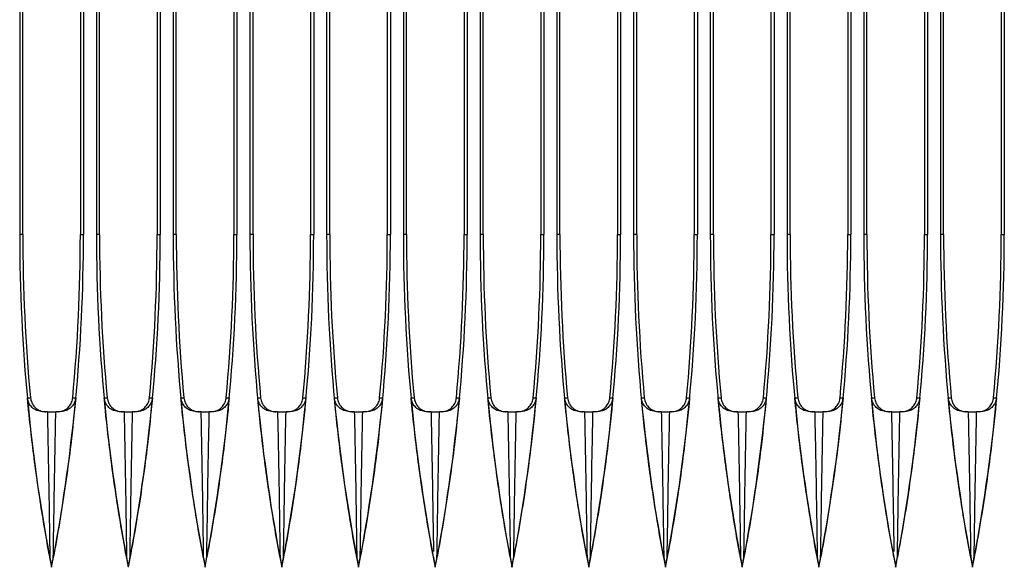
# Model space of a CAD drawing. Header units: millimetres. Extents: x 25 to 1935, y 715 to 2336.
# Tile 123 of 252: x 1317 to 1342, y 910 to 924. Entities that reach past the tile are written whole.
import ezdxf

# ---------------------------------------------------------------- set-up
doc = ezdxf.new("R2010")
doc.units = ezdxf.units.MM
doc.header["$LTSCALE"] = 2
doc.layers.get('0').update_dxf_attribs({"color": 2})

msp = doc.modelspace()

# ---------------------------------------------------------------- linework, layer by layer
at = {"color": 2, "linetype": 'Continuous', "lineweight": 30}
for p, q in [((1316.597, 1009.204), (1316.597, 918.637)), ((1318.26, 1009.204), (1318.26, 918.637)), ((1318.597, 1009.204), (1318.597, 918.637)), ((1320.26, 1009.204), (1320.26, 918.637)), ((1320.597, 1009.204), (1320.597, 918.637)), ((1322.26, 1009.204), (1322.26, 918.637)), ((1322.597, 1009.204), (1322.597, 918.637)), ((1324.26, 1009.204), (1324.26, 918.637)), ((1324.597, 1009.204), (1324.597, 918.637)), ((1326.26, 1009.204), (1326.26, 918.637)), ((1326.597, 1009.204), (1326.597, 918.637)), ((1328.26, 1009.204), (1328.26, 918.637)), ((1328.597, 1009.204), (1328.597, 918.637)), ((1330.26, 1009.204), (1330.26, 918.637)), ((1330.597, 1009.204), (1330.597, 918.637)), ((1332.26, 1009.204), (1332.26, 918.637)), ((1332.597, 1009.204), (1332.597, 918.637)), ((1334.26, 1009.204), (1334.26, 918.637)), ((1334.597, 1009.204), (1334.597, 918.637)), ((1336.26, 1009.204), (1336.26, 918.637)), ((1336.597, 1009.204), (1336.597, 918.637)), ((1338.26, 1009.204), (1338.26, 918.637)), ((1338.597, 1009.204), (1338.597, 918.637)), ((1340.26, 1009.204), (1340.26, 918.637)), ((1340.597, 1009.204), (1340.597, 918.637)), ((1342.26, 1009.204), (1342.26, 918.637)), ((1316.678, 918.637), (1316.678, 937.22)), ((1318.178, 937.22), (1318.178, 918.637)), ((1318.678, 918.637), (1318.678, 937.22)), ((1320.178, 937.22), (1320.178, 918.637)), ((1320.678, 918.637), (1320.678, 937.22)), ((1322.178, 937.22), (1322.178, 918.637)), ((1322.678, 918.637), (1322.678, 937.22)), ((1324.178, 937.22), (1324.178, 918.637)), ((1324.678, 918.637), (1324.678, 937.22)), ((1326.178, 937.22), (1326.178, 918.637)), ((1326.678, 918.637), (1326.678, 937.22)), ((1328.178, 937.22), (1328.178, 918.637)), ((1328.678, 918.637), (1328.678, 937.22)), ((1330.178, 937.22), (1330.178, 918.637)), ((1330.678, 918.637), (1330.678, 937.22)), ((1332.178, 937.22), (1332.178, 918.637)), ((1332.678, 918.637), (1332.678, 937.22)), ((1334.178, 937.22), (1334.178, 918.637)), ((1334.678, 918.637), (1334.678, 937.22)), ((1336.178, 937.22), (1336.178, 918.637)), ((1336.678, 918.637), (1336.678, 937.22)), ((1338.178, 937.22), (1338.178, 918.637)), ((1338.678, 918.637), (1338.678, 937.22)), ((1340.178, 937.22), (1340.178, 918.637)), ((1340.678, 918.637), (1340.678, 937.22)), ((1342.178, 937.22), (1342.178, 918.637)), ((1316.678, 918.637), (1316.597, 918.637)), ((1318.178, 918.637), (1318.26, 918.637)), ((1318.678, 918.637), (1318.597, 918.637)), ((1320.178, 918.637), (1320.26, 918.637)), ((1320.678, 918.637), (1320.597, 918.637)), ((1322.178, 918.637), (1322.26, 918.637)), ((1322.678, 918.637), (1322.597, 918.637)), ((1324.178, 918.637), (1324.26, 918.637)), ((1324.678, 918.637), (1324.597, 918.637)), ((1326.178, 918.637), (1326.26, 918.637)), ((1326.678, 918.637), (1326.597, 918.637)), ((1328.178, 918.637), (1328.26, 918.637)), ((1328.678, 918.637), (1328.597, 918.637)), ((1330.178, 918.637), (1330.26, 918.637)), ((1330.678, 918.637), (1330.597, 918.637)), ((1332.178, 918.637), (1332.26, 918.637)), ((1332.678, 918.637), (1332.597, 918.637)), ((1334.178, 918.637), (1334.26, 918.637)), ((1334.678, 918.637), (1334.597, 918.637)), ((1336.178, 918.637), (1336.26, 918.637)), ((1336.678, 918.637), (1336.597, 918.637)), ((1338.178, 918.637), (1338.26, 918.637)), ((1338.678, 918.637), (1338.597, 918.637)), ((1340.178, 918.637), (1340.26, 918.637)), ((1340.678, 918.637), (1340.597, 918.637)), ((1342.178, 918.637), (1342.26, 918.637)), ((1317.318, 914.02), (1317.21, 914.02)), ((1317.646, 914.02), (1317.538, 914.02)), ((1319.318, 914.02), (1319.21, 914.02)), ((1319.646, 914.02), (1319.538, 914.02)), ((1321.318, 914.02), (1321.21, 914.02)), ((1321.646, 914.02), (1321.538, 914.02)), ((1323.318, 914.02), (1323.21, 914.02)), ((1323.646, 914.02), (1323.538, 914.02)), ((1325.318, 914.02), (1325.21, 914.02)), ((1325.646, 914.02), (1325.538, 914.02)), ((1327.318, 914.02), (1327.21, 914.02)), ((1327.646, 914.02), (1327.538, 914.02)), ((1329.318, 914.02), (1329.21, 914.02)), ((1329.646, 914.02), (1329.538, 914.02)), ((1331.318, 914.02), (1331.21, 914.02)), ((1331.646, 914.02), (1331.538, 914.02)), ((1333.318, 914.02), (1333.21, 914.02)), ((1333.646, 914.02), (1333.538, 914.02)), ((1335.318, 914.02), (1335.21, 914.02)), ((1335.646, 914.02), (1335.538, 914.02)), ((1337.318, 914.02), (1337.21, 914.02)), ((1337.646, 914.02), (1337.538, 914.02)), ((1339.318, 914.02), (1339.21, 914.02)), ((1339.646, 914.02), (1339.538, 914.02)), ((1341.318, 914.02), (1341.21, 914.02)), ((1341.646, 914.02), (1341.538, 914.02)), ((1317.428, 909.979), (1317.428, 909.985)), ((1317.428, 909.966), (1317.428, 909.979)), ((1319.431, 909.979), (1319.426, 909.979)), ((1319.428, 909.985), (1319.428, 909.979)), ((1321.428, 909.979), (1321.428, 909.985)), ((1321.428, 909.966), (1321.428, 909.979)), ((1323.428, 909.979), (1323.428, 909.985)), ((1323.428, 909.966), (1323.428, 909.979)), ((1325.428, 909.979), (1325.428, 909.985)), ((1325.428, 909.966), (1325.428, 909.979)), ((1327.428, 909.979), (1327.428, 909.985)), ((1327.428, 909.966), (1327.428, 909.979)), ((1329.428, 909.979), (1329.428, 909.985)), ((1329.428, 909.966), (1329.428, 909.979)), ((1331.428, 909.979), (1331.428, 909.985)), ((1331.428, 909.966), (1331.428, 909.979)), ((1333.428, 909.979), (1333.428, 909.985)), ((1333.428, 909.966), (1333.428, 909.979)), ((1335.428, 909.979), (1335.428, 909.985)), ((1335.428, 909.966), (1335.428, 909.979)), ((1337.428, 909.979), (1337.428, 909.985)), ((1337.428, 909.966), (1337.428, 909.979)), ((1339.428, 909.985), (1339.428, 909.979)), ((1339.428, 909.979), (1339.428, 909.966)), ((1341.428, 909.985), (1341.428, 909.979)), ((1341.428, 909.979), (1341.428, 909.966))]:
    msp.add_line(p, q, dxfattribs=at)
at = {"color": 2, "linetype": 'Continuous', "lineweight": 30, "flags": 128}
for points in [[(1316.8, 914.383), (1316.839, 914.383), (1316.877, 914.383)], [(1317.979, 914.383), (1318.018, 914.383), (1318.057, 914.383)], [(1318.8, 914.383), (1318.839, 914.383), (1318.877, 914.383)], [(1319.979, 914.383), (1320.018, 914.383), (1320.057, 914.383)], [(1320.8, 914.383), (1320.839, 914.383), (1320.877, 914.383)], [(1321.979, 914.383), (1322.018, 914.383), (1322.057, 914.383)], [(1322.8, 914.383), (1322.839, 914.383), (1322.877, 914.383)], [(1323.979, 914.383), (1324.018, 914.383), (1324.057, 914.383)], [(1324.8, 914.383), (1324.839, 914.383), (1324.877, 914.383)], [(1325.979, 914.383), (1326.018, 914.383), (1326.057, 914.383)], [(1326.8, 914.383), (1326.839, 914.383), (1326.877, 914.383)], [(1327.979, 914.383), (1328.018, 914.383), (1328.057, 914.383)], [(1328.8, 914.383), (1328.839, 914.383), (1328.877, 914.383)], [(1329.979, 914.383), (1330.018, 914.383), (1330.057, 914.383)], [(1330.8, 914.383), (1330.839, 914.383), (1330.877, 914.383)], [(1331.979, 914.383), (1332.018, 914.383), (1332.057, 914.383)], [(1332.8, 914.383), (1332.839, 914.383), (1332.877, 914.383)], [(1333.979, 914.383), (1334.018, 914.383), (1334.057, 914.383)], [(1334.8, 914.383), (1334.839, 914.383), (1334.877, 914.383)], [(1335.979, 914.383), (1336.018, 914.383), (1336.057, 914.383)], [(1336.8, 914.383), (1336.839, 914.383), (1336.877, 914.383)], [(1337.979, 914.383), (1338.018, 914.383), (1338.057, 914.383)], [(1338.8, 914.383), (1338.839, 914.383), (1338.877, 914.383)], [(1339.979, 914.383), (1340.018, 914.383), (1340.057, 914.383)], [(1340.8, 914.383), (1340.839, 914.383), (1340.877, 914.383)], [(1341.979, 914.383), (1342.018, 914.383), (1342.057, 914.383)]]:
    msp.add_lwpolyline(points, dxfattribs=at)
at = {"color": 2, "linetype": 'Continuous', "lineweight": 30}
for centre, radius, start, end in [((1362.228, 918.637), 45.631, 180, 190.9538), ((1362.228, 918.637), 45.55, 180, 185.3582), ((1272.628, 918.637), 45.631, 349.0462, 0), ((1272.628, 918.637), 45.55, 354.6418, 0), ((1364.228, 918.637), 45.631, 180, 190.9365), ((1364.228, 918.637), 45.55, 180, 185.3582), ((1274.628, 918.637), 45.631, 349.0635, 0), ((1274.628, 918.637), 45.55, 354.6418, 0), ((1366.228, 918.637), 45.631, 180, 190.9538), ((1366.228, 918.637), 45.55, 180, 185.3582), ((1276.628, 918.637), 45.631, 349.0462, 0), ((1276.628, 918.637), 45.55, 354.6418, 0), ((1368.228, 918.637), 45.631, 180, 190.9538), ((1368.228, 918.637), 45.55, 180, 185.3582), ((1278.628, 918.637), 45.631, 349.0462, 0), ((1278.628, 918.637), 45.55, 354.6418, 0), ((1370.228, 918.637), 45.631, 180, 190.9538), ((1370.228, 918.637), 45.55, 180, 185.3582), ((1280.628, 918.637), 45.631, 349.0462, 0), ((1280.628, 918.637), 45.55, 354.6418, 0), ((1372.228, 918.637), 45.631, 180, 190.9538), ((1372.228, 918.637), 45.55, 180, 185.3582), ((1282.628, 918.637), 45.631, 349.0462, 0), ((1282.628, 918.637), 45.55, 354.6418, 0), ((1374.228, 918.637), 45.631, 180, 190.9538), ((1374.228, 918.637), 45.55, 180, 185.3582), ((1284.628, 918.637), 45.631, 349.0462, 0), ((1284.628, 918.637), 45.55, 354.6418, 0), ((1376.228, 918.637), 45.631, 180, 190.9538), ((1376.228, 918.637), 45.55, 180, 185.3582), ((1286.628, 918.637), 45.631, 349.0462, 0), ((1286.628, 918.637), 45.55, 354.6418, 0), ((1378.228, 918.637), 45.631, 180, 190.9538), ((1378.228, 918.637), 45.55, 180, 185.3582), ((1288.628, 918.637), 45.631, 349.0462, 0), ((1288.628, 918.637), 45.55, 354.6418, 0), ((1380.228, 918.637), 45.631, 180, 190.9538), ((1380.228, 918.637), 45.55, 180, 185.3582), ((1290.628, 918.637), 45.631, 349.0462, 0), ((1290.628, 918.637), 45.55, 354.6418, 0), ((1382.228, 918.637), 45.631, 180, 190.9538), ((1382.228, 918.637), 45.55, 180, 185.3582), ((1292.628, 918.637), 45.631, 349.0462, 0), ((1292.628, 918.637), 45.55, 354.6418, 0), ((1384.228, 918.637), 45.631, 180, 190.9538), ((1384.228, 918.637), 45.55, 180, 185.3582), ((1294.628, 918.637), 45.631, 349.0462, 0), ((1294.628, 918.637), 45.55, 354.6418, 0), ((1386.228, 918.637), 45.631, 180, 190.9538), ((1386.228, 918.637), 45.55, 180, 185.3582), ((1296.628, 918.637), 45.631, 349.0462, 0), ((1296.628, 918.637), 45.55, 354.6418, 0)]:
    msp.add_arc(centre, radius, start, end, dxfattribs=at)
for points, knots in [([(1317.383, 910.226), (1317.378, 910.254), (1317.326, 910.528), (1317.191, 911.295), (1317.003, 912.53), (1316.871, 913.644), (1316.811, 914.262), (1316.8, 914.383)], [0, 0, 0, 0, 0.020547, 0.199064, 0.556136, 0.913207, 1, 1, 1, 1]), ([(1317.21, 914.02), (1317.153, 914.027), (1317.051, 914.038), (1316.925, 914.121), (1316.841, 914.226), (1316.807, 914.32), (1316.801, 914.374), (1316.8, 914.383)], [0, 0, 0, 0, 0.308912, 0.553523, 0.754073, 0.955793, 1, 1, 1, 1]), ([(1316.877, 914.383), (1316.886, 914.339), (1316.903, 914.25), (1316.983, 914.137), (1317.092, 914.057), (1317.197, 914.024), (1317.259, 914.021), (1317.276, 914.02)], [0, 0, 0, 0, 0.227964, 0.455923, 0.684031, 0.912408, 1, 1, 1, 1]), ([(1318.057, 914.383), (1318.016, 913.978), (1317.913, 912.965), (1317.725, 911.655), (1317.557, 910.676), (1317.487, 910.301), (1317.473, 910.226)], [0, 0, 0, 0, 0.290729, 0.72723, 0.945448, 1, 1, 1, 1]), ([(1317.58, 914.02), (1317.625, 914.025), (1317.716, 914.034), (1317.836, 914.103), (1317.926, 914.204), (1317.969, 914.305), (1317.977, 914.366), (1317.979, 914.383)], [0, 0, 0, 0, 0.2286101, 0.4572245, 0.685714, 0.9139416, 1, 1, 1, 1]), ([(1318.057, 914.383), (1318.05, 914.345), (1318.036, 914.269), (1317.974, 914.17), (1317.887, 914.089), (1317.774, 914.032), (1317.689, 914.024), (1317.646, 914.02)], [0, 0, 0, 0, 0.17576, 0.350927, 0.53983, 0.763965, 1, 1, 1, 1]), ([(1319.383, 910.226), (1319.378, 910.254), (1319.326, 910.528), (1319.191, 911.295), (1319.003, 912.53), (1318.871, 913.644), (1318.811, 914.262), (1318.8, 914.383)], [0, 0, 0, 0, 0.020547, 0.199064, 0.556136, 0.913207, 1, 1, 1, 1]), ([(1319.21, 914.02), (1319.153, 914.027), (1319.051, 914.038), (1318.925, 914.121), (1318.841, 914.226), (1318.807, 914.32), (1318.801, 914.374), (1318.8, 914.383)], [0, 0, 0, 0, 0.308912, 0.553523, 0.754073, 0.955793, 1, 1, 1, 1]), ([(1318.877, 914.383), (1318.886, 914.339), (1318.903, 914.25), (1318.983, 914.137), (1319.092, 914.057), (1319.197, 914.024), (1319.259, 914.021), (1319.276, 914.02)], [0, 0, 0, 0, 0.227964, 0.4559225, 0.684031, 0.9124081, 1, 1, 1, 1]), ([(1320.057, 914.383), (1320.016, 913.978), (1319.913, 912.965), (1319.725, 911.655), (1319.557, 910.676), (1319.487, 910.301), (1319.473, 910.226)], [0, 0, 0, 0, 0.290729, 0.72723, 0.945448, 1, 1, 1, 1]), ([(1319.58, 914.02), (1319.625, 914.025), (1319.716, 914.034), (1319.836, 914.103), (1319.926, 914.204), (1319.969, 914.305), (1319.977, 914.366), (1319.979, 914.383)], [0, 0, 0, 0, 0.2286101, 0.4572245, 0.685714, 0.9139416, 1, 1, 1, 1]), ([(1320.057, 914.383), (1320.05, 914.345), (1320.036, 914.269), (1319.974, 914.17), (1319.887, 914.089), (1319.774, 914.032), (1319.689, 914.024), (1319.646, 914.02)], [0, 0, 0, 0, 0.17576, 0.350927, 0.53983, 0.763965, 1, 1, 1, 1]), ([(1321.383, 910.226), (1321.378, 910.254), (1321.326, 910.528), (1321.191, 911.295), (1321.003, 912.53), (1320.871, 913.644), (1320.811, 914.262), (1320.8, 914.383)], [0, 0, 0, 0, 0.020547, 0.199064, 0.556136, 0.913207, 1, 1, 1, 1]), ([(1321.21, 914.02), (1321.153, 914.027), (1321.051, 914.038), (1320.925, 914.121), (1320.841, 914.226), (1320.807, 914.32), (1320.801, 914.374), (1320.8, 914.383)], [0, 0, 0, 0, 0.308912, 0.553523, 0.754073, 0.955793, 1, 1, 1, 1]), ([(1320.877, 914.383), (1320.886, 914.339), (1320.903, 914.25), (1320.983, 914.137), (1321.092, 914.057), (1321.197, 914.024), (1321.259, 914.021), (1321.276, 914.02)], [0, 0, 0, 0, 0.227964, 0.455923, 0.684031, 0.912408, 1, 1, 1, 1]), ([(1322.057, 914.383), (1322.016, 913.978), (1321.913, 912.965), (1321.725, 911.655), (1321.557, 910.676), (1321.487, 910.301), (1321.473, 910.226)], [0, 0, 0, 0, 0.290729, 0.72723, 0.945448, 1, 1, 1, 1]), ([(1321.58, 914.02), (1321.625, 914.025), (1321.716, 914.034), (1321.836, 914.103), (1321.926, 914.204), (1321.969, 914.305), (1321.977, 914.366), (1321.979, 914.383)], [0, 0, 0, 0, 0.2286101, 0.4572245, 0.685714, 0.9139416, 1, 1, 1, 1]), ([(1322.057, 914.383), (1322.05, 914.345), (1322.036, 914.269), (1321.974, 914.17), (1321.887, 914.089), (1321.774, 914.032), (1321.689, 914.024), (1321.646, 914.02)], [0, 0, 0, 0, 0.1757599, 0.3509271, 0.5398303, 0.7639653, 1, 1, 1, 1]), ([(1323.383, 910.226), (1323.378, 910.254), (1323.326, 910.528), (1323.191, 911.295), (1323.003, 912.53), (1322.871, 913.644), (1322.811, 914.262), (1322.8, 914.383)], [0, 0, 0, 0, 0.020547, 0.199064, 0.556136, 0.913207, 1, 1, 1, 1]), ([(1323.21, 914.02), (1323.153, 914.027), (1323.051, 914.038), (1322.925, 914.121), (1322.841, 914.226), (1322.807, 914.32), (1322.801, 914.374), (1322.8, 914.383)], [0, 0, 0, 0, 0.308912, 0.553523, 0.754073, 0.955793, 1, 1, 1, 1]), ([(1322.877, 914.383), (1322.886, 914.339), (1322.903, 914.25), (1322.983, 914.137), (1323.092, 914.057), (1323.197, 914.024), (1323.259, 914.021), (1323.276, 914.02)], [0, 0, 0, 0, 0.227964, 0.455923, 0.684031, 0.912408, 1, 1, 1, 1]), ([(1324.057, 914.383), (1324.016, 913.978), (1323.913, 912.965), (1323.725, 911.655), (1323.557, 910.676), (1323.487, 910.301), (1323.473, 910.226)], [0, 0, 0, 0, 0.290729, 0.72723, 0.945448, 1, 1, 1, 1]), ([(1323.58, 914.02), (1323.625, 914.025), (1323.716, 914.034), (1323.836, 914.103), (1323.926, 914.204), (1323.969, 914.305), (1323.977, 914.366), (1323.979, 914.383)], [0, 0, 0, 0, 0.22861, 0.457225, 0.685714, 0.913942, 1, 1, 1, 1]), ([(1324.057, 914.383), (1324.05, 914.345), (1324.036, 914.269), (1323.974, 914.17), (1323.887, 914.089), (1323.774, 914.032), (1323.689, 914.024), (1323.646, 914.02)], [0, 0, 0, 0, 0.17576, 0.350927, 0.53983, 0.763965, 1, 1, 1, 1]), ([(1325.383, 910.226), (1325.378, 910.254), (1325.326, 910.528), (1325.191, 911.295), (1325.003, 912.53), (1324.871, 913.644), (1324.811, 914.262), (1324.8, 914.383)], [0, 0, 0, 0, 0.020547, 0.199064, 0.556136, 0.913207, 1, 1, 1, 1]), ([(1325.21, 914.02), (1325.153, 914.027), (1325.051, 914.038), (1324.925, 914.121), (1324.841, 914.226), (1324.807, 914.32), (1324.801, 914.374), (1324.8, 914.383)], [0, 0, 0, 0, 0.308912, 0.553523, 0.754073, 0.955793, 1, 1, 1, 1]), ([(1324.877, 914.383), (1324.886, 914.339), (1324.903, 914.25), (1324.983, 914.137), (1325.092, 914.057), (1325.197, 914.024), (1325.259, 914.021), (1325.276, 914.02)], [0, 0, 0, 0, 0.227964, 0.4559225, 0.684031, 0.9124081, 1, 1, 1, 1]), ([(1326.057, 914.383), (1326.016, 913.978), (1325.913, 912.965), (1325.725, 911.655), (1325.557, 910.676), (1325.487, 910.301), (1325.473, 910.226)], [0, 0, 0, 0, 0.290729, 0.72723, 0.945448, 1, 1, 1, 1]), ([(1325.58, 914.02), (1325.625, 914.025), (1325.716, 914.034), (1325.836, 914.103), (1325.926, 914.204), (1325.969, 914.305), (1325.977, 914.366), (1325.979, 914.383)], [0, 0, 0, 0, 0.22861, 0.457225, 0.685714, 0.913942, 1, 1, 1, 1]), ([(1326.057, 914.383), (1326.05, 914.345), (1326.036, 914.269), (1325.974, 914.17), (1325.887, 914.089), (1325.774, 914.032), (1325.689, 914.024), (1325.646, 914.02)], [0, 0, 0, 0, 0.17576, 0.350927, 0.53983, 0.763965, 1, 1, 1, 1]), ([(1327.383, 910.226), (1327.378, 910.254), (1327.326, 910.528), (1327.191, 911.295), (1327.003, 912.53), (1326.871, 913.644), (1326.811, 914.262), (1326.8, 914.383)], [0, 0, 0, 0, 0.020547, 0.199064, 0.556136, 0.913207, 1, 1, 1, 1]), ([(1327.21, 914.02), (1327.153, 914.027), (1327.051, 914.038), (1326.925, 914.121), (1326.841, 914.226), (1326.807, 914.32), (1326.801, 914.374), (1326.8, 914.383)], [0, 0, 0, 0, 0.308912, 0.553523, 0.754073, 0.955793, 1, 1, 1, 1]), ([(1326.877, 914.383), (1326.886, 914.339), (1326.903, 914.25), (1326.983, 914.137), (1327.092, 914.057), (1327.197, 914.024), (1327.259, 914.021), (1327.276, 914.02)], [0, 0, 0, 0, 0.227964, 0.455923, 0.684031, 0.912408, 1, 1, 1, 1]), ([(1328.057, 914.383), (1328.016, 913.978), (1327.913, 912.965), (1327.725, 911.655), (1327.557, 910.676), (1327.487, 910.301), (1327.473, 910.226)], [0, 0, 0, 0, 0.290729, 0.72723, 0.945448, 1, 1, 1, 1]), ([(1327.58, 914.02), (1327.625, 914.025), (1327.716, 914.034), (1327.836, 914.103), (1327.926, 914.204), (1327.969, 914.305), (1327.977, 914.366), (1327.979, 914.383)], [0, 0, 0, 0, 0.22861, 0.457225, 0.685714, 0.913942, 1, 1, 1, 1]), ([(1328.057, 914.383), (1328.05, 914.345), (1328.036, 914.269), (1327.974, 914.17), (1327.887, 914.089), (1327.774, 914.032), (1327.689, 914.024), (1327.646, 914.02)], [0, 0, 0, 0, 0.17576, 0.350927, 0.53983, 0.763965, 1, 1, 1, 1]), ([(1329.383, 910.226), (1329.378, 910.254), (1329.326, 910.528), (1329.191, 911.295), (1329.003, 912.53), (1328.871, 913.644), (1328.811, 914.262), (1328.8, 914.383)], [0, 0, 0, 0, 0.020547, 0.199064, 0.556136, 0.913207, 1, 1, 1, 1]), ([(1329.21, 914.02), (1329.153, 914.027), (1329.051, 914.038), (1328.925, 914.121), (1328.841, 914.226), (1328.807, 914.32), (1328.801, 914.374), (1328.8, 914.383)], [0, 0, 0, 0, 0.308912, 0.553523, 0.754073, 0.955793, 1, 1, 1, 1]), ([(1328.877, 914.383), (1328.886, 914.339), (1328.903, 914.25), (1328.983, 914.137), (1329.092, 914.057), (1329.197, 914.024), (1329.259, 914.021), (1329.276, 914.02)], [0, 0, 0, 0, 0.227964, 0.4559225, 0.684031, 0.9124081, 1, 1, 1, 1]), ([(1330.057, 914.383), (1330.016, 913.978), (1329.913, 912.965), (1329.725, 911.655), (1329.557, 910.676), (1329.487, 910.301), (1329.473, 910.226)], [0, 0, 0, 0, 0.290729, 0.72723, 0.945448, 1, 1, 1, 1]), ([(1329.58, 914.02), (1329.625, 914.025), (1329.716, 914.034), (1329.836, 914.103), (1329.926, 914.204), (1329.969, 914.305), (1329.977, 914.366), (1329.979, 914.383)], [0, 0, 0, 0, 0.22861, 0.457225, 0.685714, 0.913942, 1, 1, 1, 1]), ([(1330.057, 914.383), (1330.05, 914.345), (1330.036, 914.269), (1329.974, 914.17), (1329.887, 914.089), (1329.774, 914.032), (1329.689, 914.024), (1329.646, 914.02)], [0, 0, 0, 0, 0.17576, 0.350927, 0.53983, 0.763965, 1, 1, 1, 1]), ([(1331.383, 910.226), (1331.378, 910.254), (1331.326, 910.528), (1331.191, 911.295), (1331.003, 912.53), (1330.871, 913.644), (1330.811, 914.262), (1330.8, 914.383)], [0, 0, 0, 0, 0.020547, 0.199064, 0.556136, 0.913207, 1, 1, 1, 1]), ([(1331.21, 914.02), (1331.153, 914.027), (1331.051, 914.038), (1330.925, 914.121), (1330.841, 914.226), (1330.807, 914.32), (1330.801, 914.374), (1330.8, 914.383)], [0, 0, 0, 0, 0.308912, 0.553523, 0.754073, 0.955793, 1, 1, 1, 1]), ([(1330.877, 914.383), (1330.886, 914.339), (1330.903, 914.25), (1330.983, 914.137), (1331.092, 914.057), (1331.197, 914.024), (1331.259, 914.021), (1331.276, 914.02)], [0, 0, 0, 0, 0.227964, 0.455923, 0.684031, 0.912408, 1, 1, 1, 1]), ([(1332.057, 914.383), (1332.016, 913.978), (1331.913, 912.965), (1331.725, 911.655), (1331.557, 910.676), (1331.487, 910.301), (1331.473, 910.226)], [0, 0, 0, 0, 0.290729, 0.72723, 0.945448, 1, 1, 1, 1]), ([(1331.58, 914.02), (1331.625, 914.025), (1331.716, 914.034), (1331.836, 914.103), (1331.926, 914.204), (1331.969, 914.305), (1331.977, 914.366), (1331.979, 914.383)], [0, 0, 0, 0, 0.22861, 0.457225, 0.685714, 0.913942, 1, 1, 1, 1]), ([(1332.057, 914.383), (1332.05, 914.345), (1332.036, 914.269), (1331.974, 914.17), (1331.887, 914.089), (1331.774, 914.032), (1331.689, 914.024), (1331.646, 914.02)], [0, 0, 0, 0, 0.17576, 0.350927, 0.53983, 0.763965, 1, 1, 1, 1]), ([(1333.383, 910.226), (1333.378, 910.254), (1333.326, 910.528), (1333.191, 911.295), (1333.003, 912.53), (1332.871, 913.644), (1332.811, 914.262), (1332.8, 914.383)], [0, 0, 0, 0, 0.020547, 0.199064, 0.556136, 0.913207, 1, 1, 1, 1]), ([(1333.21, 914.02), (1333.153, 914.027), (1333.051, 914.038), (1332.925, 914.121), (1332.841, 914.226), (1332.807, 914.32), (1332.801, 914.374), (1332.8, 914.383)], [0, 0, 0, 0, 0.308912, 0.553523, 0.754073, 0.955793, 1, 1, 1, 1]), ([(1332.877, 914.383), (1332.886, 914.339), (1332.903, 914.25), (1332.983, 914.137), (1333.092, 914.057), (1333.197, 914.024), (1333.259, 914.021), (1333.276, 914.02)], [0, 0, 0, 0, 0.227964, 0.4559225, 0.684031, 0.9124081, 1, 1, 1, 1]), ([(1334.057, 914.383), (1334.016, 913.978), (1333.913, 912.965), (1333.725, 911.655), (1333.557, 910.676), (1333.487, 910.301), (1333.473, 910.226)], [0, 0, 0, 0, 0.290729, 0.72723, 0.945448, 1, 1, 1, 1]), ([(1333.58, 914.02), (1333.625, 914.025), (1333.716, 914.034), (1333.836, 914.103), (1333.926, 914.204), (1333.969, 914.305), (1333.977, 914.366), (1333.979, 914.383)], [0, 0, 0, 0, 0.22861, 0.457225, 0.685714, 0.913942, 1, 1, 1, 1]), ([(1334.057, 914.383), (1334.05, 914.345), (1334.036, 914.269), (1333.974, 914.17), (1333.887, 914.089), (1333.774, 914.032), (1333.689, 914.024), (1333.646, 914.02)], [0, 0, 0, 0, 0.17576, 0.350927, 0.53983, 0.763965, 1, 1, 1, 1]), ([(1335.383, 910.226), (1335.378, 910.254), (1335.326, 910.528), (1335.191, 911.295), (1335.003, 912.53), (1334.871, 913.644), (1334.811, 914.262), (1334.8, 914.383)], [0, 0, 0, 0, 0.020547, 0.199064, 0.556136, 0.913207, 1, 1, 1, 1]), ([(1335.21, 914.02), (1335.153, 914.027), (1335.051, 914.038), (1334.925, 914.121), (1334.841, 914.226), (1334.807, 914.32), (1334.801, 914.374), (1334.8, 914.383)], [0, 0, 0, 0, 0.3089115, 0.5535232, 0.7540732, 0.9557931, 1, 1, 1, 1]), ([(1334.877, 914.383), (1334.886, 914.339), (1334.903, 914.25), (1334.983, 914.137), (1335.092, 914.057), (1335.197, 914.024), (1335.259, 914.021), (1335.276, 914.02)], [0, 0, 0, 0, 0.227964, 0.4559225, 0.684031, 0.9124081, 1, 1, 1, 1]), ([(1336.057, 914.383), (1336.016, 913.978), (1335.913, 912.965), (1335.725, 911.655), (1335.557, 910.676), (1335.487, 910.301), (1335.473, 910.226)], [0, 0, 0, 0, 0.290729, 0.72723, 0.945448, 1, 1, 1, 1]), ([(1335.58, 914.02), (1335.625, 914.025), (1335.716, 914.034), (1335.836, 914.103), (1335.926, 914.204), (1335.969, 914.305), (1335.977, 914.366), (1335.979, 914.383)], [0, 0, 0, 0, 0.22861, 0.457225, 0.685714, 0.913942, 1, 1, 1, 1]), ([(1336.057, 914.383), (1336.05, 914.345), (1336.036, 914.269), (1335.974, 914.17), (1335.887, 914.089), (1335.774, 914.032), (1335.689, 914.024), (1335.646, 914.02)], [0, 0, 0, 0, 0.17576, 0.350927, 0.53983, 0.763965, 1, 1, 1, 1]), ([(1337.383, 910.226), (1337.378, 910.254), (1337.326, 910.528), (1337.191, 911.295), (1337.003, 912.53), (1336.871, 913.644), (1336.811, 914.262), (1336.8, 914.383)], [0, 0, 0, 0, 0.020547, 0.199064, 0.556136, 0.913207, 1, 1, 1, 1]), ([(1337.21, 914.02), (1337.153, 914.027), (1337.051, 914.038), (1336.925, 914.121), (1336.841, 914.226), (1336.807, 914.32), (1336.801, 914.374), (1336.8, 914.383)], [0, 0, 0, 0, 0.3089115, 0.5535232, 0.7540732, 0.9557931, 1, 1, 1, 1]), ([(1336.877, 914.383), (1336.886, 914.339), (1336.903, 914.25), (1336.983, 914.137), (1337.092, 914.057), (1337.197, 914.024), (1337.259, 914.021), (1337.276, 914.02)], [0, 0, 0, 0, 0.227964, 0.455923, 0.684031, 0.912408, 1, 1, 1, 1]), ([(1338.057, 914.383), (1338.016, 913.978), (1337.913, 912.965), (1337.725, 911.655), (1337.557, 910.676), (1337.487, 910.301), (1337.473, 910.226)], [0, 0, 0, 0, 0.290729, 0.72723, 0.945448, 1, 1, 1, 1]), ([(1337.58, 914.02), (1337.625, 914.025), (1337.716, 914.034), (1337.836, 914.103), (1337.926, 914.204), (1337.969, 914.305), (1337.977, 914.366), (1337.979, 914.383)], [0, 0, 0, 0, 0.22861, 0.457225, 0.685714, 0.913942, 1, 1, 1, 1]), ([(1338.057, 914.383), (1338.05, 914.345), (1338.036, 914.269), (1337.974, 914.17), (1337.887, 914.089), (1337.774, 914.032), (1337.689, 914.024), (1337.646, 914.02)], [0, 0, 0, 0, 0.17576, 0.350927, 0.53983, 0.763965, 1, 1, 1, 1]), ([(1339.383, 910.226), (1339.378, 910.254), (1339.326, 910.528), (1339.191, 911.295), (1339.003, 912.53), (1338.871, 913.644), (1338.811, 914.262), (1338.8, 914.383)], [0, 0, 0, 0, 0.020547, 0.199064, 0.556136, 0.913207, 1, 1, 1, 1]), ([(1339.21, 914.02), (1339.153, 914.027), (1339.051, 914.038), (1338.925, 914.121), (1338.841, 914.226), (1338.807, 914.32), (1338.801, 914.374), (1338.8, 914.383)], [0, 0, 0, 0, 0.308912, 0.553523, 0.754073, 0.955793, 1, 1, 1, 1]), ([(1338.877, 914.383), (1338.886, 914.339), (1338.903, 914.25), (1338.983, 914.137), (1339.092, 914.057), (1339.197, 914.024), (1339.259, 914.021), (1339.276, 914.02)], [0, 0, 0, 0, 0.227964, 0.455923, 0.684031, 0.912408, 1, 1, 1, 1]), ([(1340.057, 914.383), (1340.016, 913.978), (1339.913, 912.965), (1339.725, 911.655), (1339.557, 910.676), (1339.487, 910.301), (1339.473, 910.226)], [0, 0, 0, 0, 0.290729, 0.72723, 0.945448, 1, 1, 1, 1]), ([(1339.58, 914.02), (1339.625, 914.025), (1339.716, 914.034), (1339.836, 914.103), (1339.926, 914.204), (1339.969, 914.305), (1339.977, 914.366), (1339.979, 914.383)], [0, 0, 0, 0, 0.22861, 0.457225, 0.685714, 0.913942, 1, 1, 1, 1]), ([(1340.057, 914.383), (1340.05, 914.345), (1340.036, 914.269), (1339.974, 914.17), (1339.887, 914.089), (1339.774, 914.032), (1339.689, 914.024), (1339.646, 914.02)], [0, 0, 0, 0, 0.17576, 0.350927, 0.53983, 0.763965, 1, 1, 1, 1]), ([(1341.383, 910.226), (1341.378, 910.254), (1341.326, 910.528), (1341.191, 911.295), (1341.003, 912.53), (1340.871, 913.644), (1340.811, 914.262), (1340.8, 914.383)], [0, 0, 0, 0, 0.020547, 0.199064, 0.556136, 0.913207, 1, 1, 1, 1]), ([(1341.21, 914.02), (1341.153, 914.027), (1341.051, 914.038), (1340.925, 914.121), (1340.841, 914.226), (1340.807, 914.32), (1340.801, 914.374), (1340.8, 914.383)], [0, 0, 0, 0, 0.308912, 0.553523, 0.754073, 0.955793, 1, 1, 1, 1]), ([(1340.877, 914.383), (1340.886, 914.339), (1340.903, 914.25), (1340.983, 914.137), (1341.092, 914.057), (1341.197, 914.024), (1341.259, 914.021), (1341.276, 914.02)], [0, 0, 0, 0, 0.227964, 0.455923, 0.684031, 0.912408, 1, 1, 1, 1]), ([(1342.057, 914.383), (1342.016, 913.978), (1341.913, 912.965), (1341.725, 911.655), (1341.557, 910.676), (1341.487, 910.301), (1341.473, 910.226)], [0, 0, 0, 0, 0.290729, 0.72723, 0.945448, 1, 1, 1, 1]), ([(1341.58, 914.02), (1341.625, 914.025), (1341.716, 914.034), (1341.836, 914.103), (1341.926, 914.204), (1341.969, 914.305), (1341.977, 914.366), (1341.979, 914.383)], [0, 0, 0, 0, 0.22861, 0.457225, 0.685714, 0.913942, 1, 1, 1, 1]), ([(1342.057, 914.383), (1342.05, 914.345), (1342.036, 914.269), (1341.974, 914.17), (1341.887, 914.089), (1341.774, 914.032), (1341.689, 914.024), (1341.646, 914.02)], [0, 0, 0, 0, 0.17576, 0.350927, 0.53983, 0.763965, 1, 1, 1, 1]), ([(1317.318, 914.02), (1317.331, 913.388), (1317.355, 912.122), (1317.374, 910.858), (1317.383, 910.226)], [0, 0, 0, 0, 0.50007, 1, 1, 1, 1]), ([(1317.318, 914.02), (1317.338, 914.02), (1317.378, 914.02), (1317.431, 914.02), (1317.486, 914.02), (1317.515, 914.02), (1317.538, 914.02)], [0, 0, 0, 0, 0.289779, 0.578348, 0.668623, 1, 1, 1, 1]), ([(1317.473, 910.226), (1317.483, 910.858), (1317.501, 912.122), (1317.526, 913.388), (1317.538, 914.02)], [0, 0, 0, 0, 0.49993, 1, 1, 1, 1]), ([(1319.318, 914.02), (1319.331, 913.388), (1319.355, 912.122), (1319.374, 910.858), (1319.383, 910.226)], [0, 0, 0, 0, 0.50007, 1, 1, 1, 1]), ([(1319.318, 914.02), (1319.338, 914.02), (1319.378, 914.02), (1319.431, 914.02), (1319.486, 914.02), (1319.515, 914.02), (1319.538, 914.02)], [0, 0, 0, 0, 0.289779, 0.578348, 0.668623, 1, 1, 1, 1]), ([(1319.473, 910.226), (1319.483, 910.858), (1319.501, 912.122), (1319.526, 913.388), (1319.538, 914.02)], [0, 0, 0, 0, 0.49993, 1, 1, 1, 1]), ([(1321.318, 914.02), (1321.331, 913.388), (1321.355, 912.122), (1321.374, 910.858), (1321.383, 910.226)], [0, 0, 0, 0, 0.50007, 1, 1, 1, 1]), ([(1321.318, 914.02), (1321.338, 914.02), (1321.378, 914.02), (1321.431, 914.02), (1321.486, 914.02), (1321.515, 914.02), (1321.538, 914.02)], [0, 0, 0, 0, 0.289779, 0.578348, 0.668623, 1, 1, 1, 1]), ([(1321.473, 910.226), (1321.483, 910.858), (1321.501, 912.122), (1321.526, 913.388), (1321.538, 914.02)], [0, 0, 0, 0, 0.4999295, 1, 1, 1, 1]), ([(1323.318, 914.02), (1323.331, 913.388), (1323.355, 912.122), (1323.374, 910.858), (1323.383, 910.226)], [0, 0, 0, 0, 0.50007, 1, 1, 1, 1]), ([(1323.318, 914.02), (1323.338, 914.02), (1323.378, 914.02), (1323.431, 914.02), (1323.486, 914.02), (1323.515, 914.02), (1323.538, 914.02)], [0, 0, 0, 0, 0.289779, 0.578348, 0.668623, 1, 1, 1, 1]), ([(1323.473, 910.226), (1323.483, 910.858), (1323.501, 912.122), (1323.526, 913.388), (1323.538, 914.02)], [0, 0, 0, 0, 0.49993, 1, 1, 1, 1]), ([(1325.318, 914.02), (1325.331, 913.388), (1325.355, 912.122), (1325.374, 910.858), (1325.383, 910.226)], [0, 0, 0, 0, 0.50007, 1, 1, 1, 1]), ([(1325.318, 914.02), (1325.338, 914.02), (1325.378, 914.02), (1325.431, 914.02), (1325.486, 914.02), (1325.515, 914.02), (1325.538, 914.02)], [0, 0, 0, 0, 0.289779, 0.578348, 0.668623, 1, 1, 1, 1]), ([(1325.473, 910.226), (1325.483, 910.858), (1325.501, 912.122), (1325.526, 913.388), (1325.538, 914.02)], [0, 0, 0, 0, 0.4999295, 1, 1, 1, 1]), ([(1327.318, 914.02), (1327.33, 913.413), (1327.353, 912.198), (1327.372, 910.984), (1327.382, 910.377)], [0, 0, 0, 0, 0.500058, 1, 1, 1, 1]), ([(1327.318, 914.02), (1327.338, 914.02), (1327.373, 914.02), (1327.434, 914.02), (1327.49, 914.02), (1327.524, 914.02), (1327.538, 914.02)], [0, 0, 0, 0, 0.288909, 0.499999, 0.788313, 1, 1, 1, 1]), ([(1327.473, 910.226), (1327.483, 910.858), (1327.501, 912.122), (1327.526, 913.388), (1327.538, 914.02)], [0, 0, 0, 0, 0.49993, 1, 1, 1, 1]), ([(1329.318, 914.02), (1329.331, 913.388), (1329.355, 912.122), (1329.374, 910.858), (1329.383, 910.226)], [0, 0, 0, 0, 0.50007, 1, 1, 1, 1]), ([(1329.318, 914.02), (1329.338, 914.02), (1329.378, 914.02), (1329.431, 914.02), (1329.486, 914.02), (1329.515, 914.02), (1329.538, 914.02)], [0, 0, 0, 0, 0.289779, 0.578348, 0.668623, 1, 1, 1, 1]), ([(1329.473, 910.226), (1329.483, 910.858), (1329.501, 912.122), (1329.526, 913.388), (1329.538, 914.02)], [0, 0, 0, 0, 0.4999295, 1, 1, 1, 1]), ([(1331.318, 914.02), (1331.331, 913.388), (1331.355, 912.122), (1331.374, 910.858), (1331.383, 910.226)], [0, 0, 0, 0, 0.50007, 1, 1, 1, 1]), ([(1331.318, 914.02), (1331.338, 914.02), (1331.378, 914.02), (1331.431, 914.02), (1331.486, 914.02), (1331.515, 914.02), (1331.538, 914.02)], [0, 0, 0, 0, 0.289779, 0.578348, 0.668623, 1, 1, 1, 1]), ([(1331.473, 910.226), (1331.483, 910.858), (1331.501, 912.122), (1331.526, 913.388), (1331.538, 914.02)], [0, 0, 0, 0, 0.49993, 1, 1, 1, 1]), ([(1333.318, 914.02), (1333.331, 913.388), (1333.355, 912.122), (1333.374, 910.858), (1333.383, 910.226)], [0, 0, 0, 0, 0.50007, 1, 1, 1, 1]), ([(1333.318, 914.02), (1333.338, 914.02), (1333.378, 914.02), (1333.431, 914.02), (1333.486, 914.02), (1333.515, 914.02), (1333.538, 914.02)], [0, 0, 0, 0, 0.289779, 0.578348, 0.668623, 1, 1, 1, 1]), ([(1333.473, 910.226), (1333.483, 910.858), (1333.501, 912.122), (1333.526, 913.388), (1333.538, 914.02)], [0, 0, 0, 0, 0.49993, 1, 1, 1, 1]), ([(1335.318, 914.02), (1335.331, 913.388), (1335.355, 912.122), (1335.374, 910.858), (1335.383, 910.226)], [0, 0, 0, 0, 0.50007, 1, 1, 1, 1]), ([(1335.318, 914.02), (1335.338, 914.02), (1335.378, 914.02), (1335.431, 914.02), (1335.486, 914.02), (1335.515, 914.02), (1335.538, 914.02)], [0, 0, 0, 0, 0.289779, 0.578348, 0.668623, 1, 1, 1, 1]), ([(1335.473, 910.226), (1335.483, 910.858), (1335.501, 912.122), (1335.526, 913.388), (1335.538, 914.02)], [0, 0, 0, 0, 0.49993, 1, 1, 1, 1]), ([(1337.318, 914.02), (1337.331, 913.388), (1337.355, 912.122), (1337.374, 910.858), (1337.383, 910.226)], [0, 0, 0, 0, 0.50007, 1, 1, 1, 1]), ([(1337.318, 914.02), (1337.338, 914.02), (1337.378, 914.02), (1337.431, 914.02), (1337.486, 914.02), (1337.515, 914.02), (1337.538, 914.02)], [0, 0, 0, 0, 0.289779, 0.578348, 0.668623, 1, 1, 1, 1]), ([(1337.473, 910.226), (1337.483, 910.858), (1337.501, 912.122), (1337.526, 913.388), (1337.538, 914.02)], [0, 0, 0, 0, 0.49993, 1, 1, 1, 1]), ([(1339.318, 914.02), (1339.33, 913.413), (1339.353, 912.198), (1339.372, 910.984), (1339.382, 910.377)], [0, 0, 0, 0, 0.500058, 1, 1, 1, 1]), ([(1339.318, 914.02), (1339.338, 914.02), (1339.373, 914.02), (1339.434, 914.02), (1339.49, 914.02), (1339.524, 914.02), (1339.538, 914.02)], [0, 0, 0, 0, 0.288909, 0.499999, 0.788313, 1, 1, 1, 1]), ([(1339.473, 910.226), (1339.483, 910.858), (1339.501, 912.122), (1339.526, 913.388), (1339.538, 914.02)], [0, 0, 0, 0, 0.49993, 1, 1, 1, 1]), ([(1341.318, 914.02), (1341.331, 913.388), (1341.355, 912.122), (1341.374, 910.858), (1341.383, 910.226)], [0, 0, 0, 0, 0.50007, 1, 1, 1, 1]), ([(1341.318, 914.02), (1341.338, 914.02), (1341.378, 914.02), (1341.431, 914.02), (1341.486, 914.02), (1341.515, 914.02), (1341.538, 914.02)], [0, 0, 0, 0, 0.2897787, 0.5783484, 0.6686233, 1, 1, 1, 1]), ([(1341.473, 910.226), (1341.483, 910.858), (1341.501, 912.122), (1341.526, 913.388), (1341.538, 914.02)], [0, 0, 0, 0, 0.49993, 1, 1, 1, 1]), ([(1317.383, 910.226), (1317.395, 910.16), (1317.41, 910.08), (1317.425, 910), (1317.428, 909.985)], [0, 0, 0, 0, 0.8157612, 1, 1, 1, 1]), ([(1317.428, 909.985), (1317.44, 910.05), (1317.456, 910.131), (1317.471, 910.211), (1317.473, 910.226)], [0, 0, 0, 0, 0.815539, 1, 1, 1, 1]), ([(1319.383, 910.226), (1319.395, 910.16), (1319.41, 910.08), (1319.425, 910), (1319.428, 909.985)], [0, 0, 0, 0, 0.815761, 1, 1, 1, 1]), ([(1319.428, 909.985), (1319.44, 910.05), (1319.456, 910.131), (1319.471, 910.211), (1319.473, 910.226)], [0, 0, 0, 0, 0.815539, 1, 1, 1, 1]), ([(1321.383, 910.226), (1321.395, 910.16), (1321.41, 910.08), (1321.425, 910), (1321.428, 909.985)], [0, 0, 0, 0, 0.815761, 1, 1, 1, 1]), ([(1321.428, 909.985), (1321.44, 910.05), (1321.456, 910.131), (1321.471, 910.211), (1321.473, 910.226)], [0, 0, 0, 0, 0.815539, 1, 1, 1, 1]), ([(1323.383, 910.226), (1323.395, 910.16), (1323.41, 910.08), (1323.425, 910), (1323.428, 909.985)], [0, 0, 0, 0, 0.815761, 1, 1, 1, 1]), ([(1323.428, 909.985), (1323.44, 910.05), (1323.456, 910.131), (1323.471, 910.211), (1323.473, 910.226)], [0, 0, 0, 0, 0.815539, 1, 1, 1, 1]), ([(1325.383, 910.226), (1325.395, 910.16), (1325.41, 910.08), (1325.425, 910), (1325.428, 909.985)], [0, 0, 0, 0, 0.815761, 1, 1, 1, 1]), ([(1325.428, 909.985), (1325.44, 910.05), (1325.456, 910.131), (1325.471, 910.211), (1325.473, 910.226)], [0, 0, 0, 0, 0.815539, 1, 1, 1, 1]), ([(1327.383, 910.226), (1327.395, 910.16), (1327.41, 910.08), (1327.425, 910), (1327.428, 909.985)], [0, 0, 0, 0, 0.815761, 1, 1, 1, 1]), ([(1327.428, 909.985), (1327.44, 910.05), (1327.456, 910.131), (1327.471, 910.211), (1327.473, 910.226)], [0, 0, 0, 0, 0.815539, 1, 1, 1, 1]), ([(1329.383, 910.226), (1329.395, 910.16), (1329.41, 910.08), (1329.425, 910), (1329.428, 909.985)], [0, 0, 0, 0, 0.815761, 1, 1, 1, 1]), ([(1329.428, 909.985), (1329.44, 910.05), (1329.456, 910.131), (1329.471, 910.211), (1329.473, 910.226)], [0, 0, 0, 0, 0.815539, 1, 1, 1, 1]), ([(1331.383, 910.226), (1331.395, 910.16), (1331.41, 910.08), (1331.425, 910), (1331.428, 909.985)], [0, 0, 0, 0, 0.815761, 1, 1, 1, 1]), ([(1331.428, 909.985), (1331.44, 910.05), (1331.456, 910.131), (1331.471, 910.211), (1331.473, 910.226)], [0, 0, 0, 0, 0.815539, 1, 1, 1, 1]), ([(1333.383, 910.226), (1333.395, 910.16), (1333.41, 910.08), (1333.425, 910), (1333.428, 909.985)], [0, 0, 0, 0, 0.8157612, 1, 1, 1, 1]), ([(1333.428, 909.985), (1333.44, 910.05), (1333.456, 910.131), (1333.471, 910.211), (1333.473, 910.226)], [0, 0, 0, 0, 0.815539, 1, 1, 1, 1]), ([(1335.383, 910.226), (1335.395, 910.16), (1335.41, 910.08), (1335.425, 910), (1335.428, 909.985)], [0, 0, 0, 0, 0.815761, 1, 1, 1, 1]), ([(1335.428, 909.985), (1335.44, 910.05), (1335.456, 910.131), (1335.471, 910.211), (1335.473, 910.226)], [0, 0, 0, 0, 0.815539, 1, 1, 1, 1]), ([(1337.383, 910.226), (1337.395, 910.16), (1337.41, 910.08), (1337.425, 910), (1337.428, 909.985)], [0, 0, 0, 0, 0.815761, 1, 1, 1, 1]), ([(1337.428, 909.985), (1337.44, 910.05), (1337.456, 910.131), (1337.471, 910.211), (1337.473, 910.226)], [0, 0, 0, 0, 0.815539, 1, 1, 1, 1]), ([(1339.383, 910.226), (1339.395, 910.16), (1339.41, 910.08), (1339.425, 910), (1339.428, 909.985)], [0, 0, 0, 0, 0.815761, 1, 1, 1, 1]), ([(1339.428, 909.985), (1339.44, 910.05), (1339.456, 910.131), (1339.471, 910.211), (1339.473, 910.226)], [0, 0, 0, 0, 0.815539, 1, 1, 1, 1]), ([(1341.383, 910.226), (1341.395, 910.16), (1341.41, 910.08), (1341.425, 910), (1341.428, 909.985)], [0, 0, 0, 0, 0.815761, 1, 1, 1, 1]), ([(1341.428, 909.985), (1341.44, 910.05), (1341.456, 910.131), (1341.471, 910.211), (1341.473, 910.226)], [0, 0, 0, 0, 0.815539, 1, 1, 1, 1])]:
    msp.add_open_spline(points, degree=3, knots=knots, dxfattribs=at)

doc.saveas('drawing.dxf')
